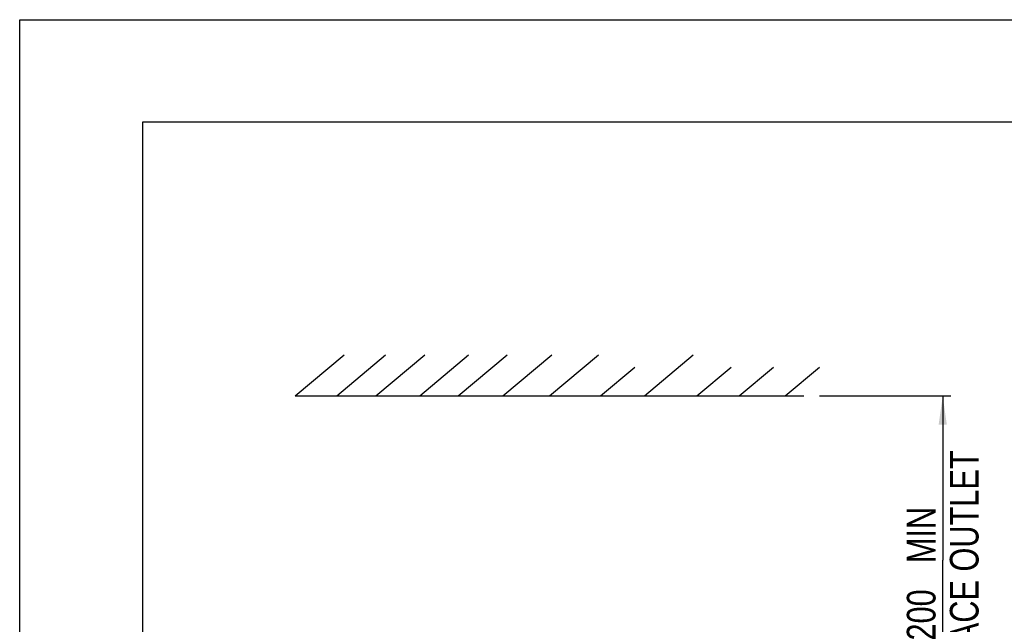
# Model space of a CAD drawing. Extents: x 0 to 420, y 0 to 297.
# Tile 12 of 49: x 0 to 120, y 223 to 297. Entities that reach past the tile are written whole.
import ezdxf

# ---------------------------------------------------------------- set-up
doc = ezdxf.new("R2010")
doc.units = 0
doc.header["$LTSCALE"] = 23.1
doc.layers.get('0').update_dxf_attribs({"linetype": 'CONTINUOUS'})
doc.styles.get("Standard").update_dxf_attribs({"font": 'txt', "width": 0.8})
doc.dimstyles.get("Standard").update_dxf_attribs({"dimtxt": 2.5, "dimasz": 2.5, "dimexe": 1.25, "dimexo": 0.625, "dimtad": 1, "dimcen": 2.5, "dimazin": 3, "dimtfac": 1, "dimtmove": 0, "dimatfit": 3})

# ---------------------------------------------------------------- blocks, each defined once
blk = doc.blocks.new('_FILLED')
at = {"color": 0, "linetype": 'BYBLOCK'}
blk.add_solid([(0, 0), (-1, 0.143), (-1, -0.143)], dxfattribs=at)
blk = doc.blocks.new('*D1')
at = {"color": 2, "linetype": 'CONTINUOUS'}
for p, q in [((97.57, 251.12), (113.61, 251.12)), ((112.61, 251.12), (112.61, 231.09)), ((112.61, 211.07), (112.61, 231.09)), ((88.38, 211.07), (113.61, 211.07))]:
    blk.add_line(p, q, dxfattribs=at)
at = {"color": 2, "linetype": 'CONTINUOUS', "xscale": 3.5, "yscale": 3.5, "zscale": 3.5}
for p, rotation in [((112.61, 251.12), 90), ((112.61, 211.07), 270)]:
    blk.add_blockref('_FILLED', p, dxfattribs=dict(at, rotation=rotation))
at = {"color": 5, "linetype": 'CONTINUOUS', "width": 0.8}
for s, p in [('AIR SPACE OUTLET', (116.98, 208.69)), (' MIN', (111.73, 229.69)), ('200', (111.73, 221.29))]:
    blk.add_text(s, height=3.5, rotation=90, dxfattribs=at).set_placement(p)

msp = doc.modelspace()

# ---------------------------------------------------------------- linework, layer by layer
at = {"color": 7, "linetype": 'CONTINUOUS'}
for p, q in [((0, 0), (0, 297)), ((0, 297), (420, 297)), ((15, 284.5), (15, 12.5)), ((405, 284.5), (15, 284.5)), ((33.617, 251.119), (39.576, 256.119)), ((38.674, 251.119), (44.633, 256.119)), ((43.462, 251.119), (49.42, 256.119)), ((48.812, 251.119), (54.771, 256.119)), ((53.506, 251.119), (59.465, 256.119)), ((58.95, 251.119), (64.909, 256.119)), ((64.64, 251.119), (70.599, 256.119)), ((76.222, 251.119), (82.181, 256.119)), ((70.872, 251.119), (75.066, 254.638)), ((82.606, 251.119), (86.8, 254.638)), ((87.768, 251.119), (91.963, 254.638)), ((93.401, 251.119), (97.595, 254.638)), ((33.617, 251.119), (95.664, 251.119))]:
    msp.add_line(p, q, dxfattribs=at)

# ---------------------------------------------------------------- dimensions: what is measured, and where the dimension line sits
at = {"color": 2, "linetype": 'CONTINUOUS'}
dim = msp.add_linear_dim(base=(112.608, 211.067), p1=(97.566, 251.119), p2=(88.381, 211.067), angle=270, dimstyle='Standard', dxfattribs=at)
dim.commit()
dim.dimension.update_dxf_attribs({"geometry": '*D1', "text_midpoint": (112.608, 231.093), "dimtype": 128})

doc.saveas('drawing.dxf')
